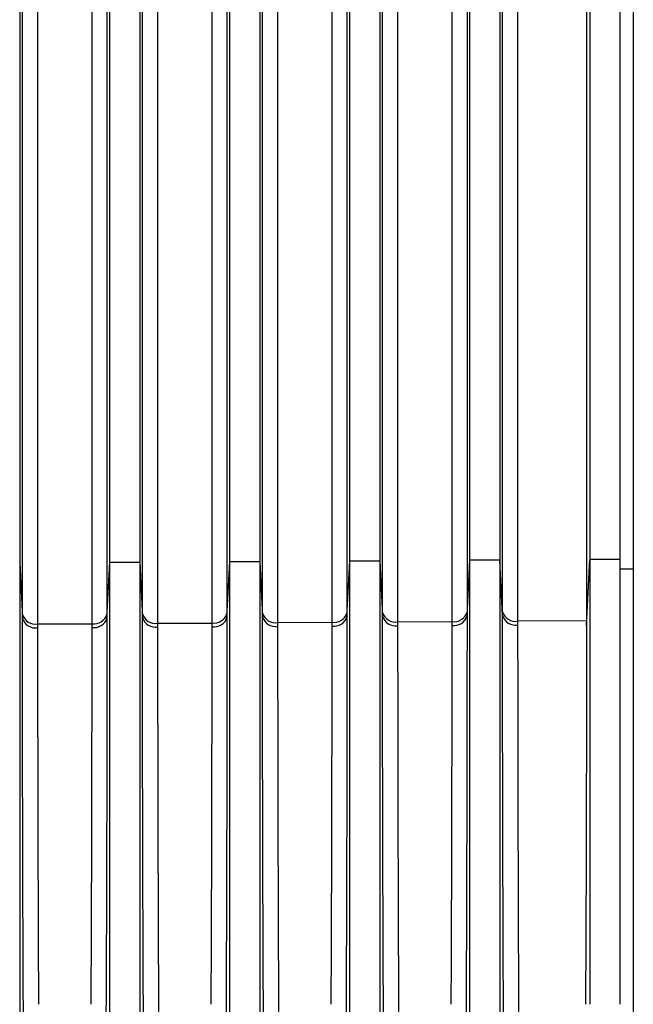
# Model space of a CAD drawing. Header units: millimetres. Extents: x -103 to 103, y -42 to 108.
# Tile 15 of 24: x -51 to -31, y 42 to 75. Entities that reach past the tile are written whole.
import ezdxf

# ---------------------------------------------------------------- set-up
doc = ezdxf.new("R2010")
doc.units = ezdxf.units.MM

msp = doc.modelspace()

# ---------------------------------------------------------------- linework, layer by layer
at = {"color": 7, "linetype": 'Continuous', "lineweight": 25}
for p, q in [((-31, 107), (-31, 19.866)), ((-51.45, 89.937), (-51.45, 21.93)), ((-48.45, 21.91), (-48.45, 89.955)), ((-47.45, 89.961), (-47.45, 21.904)), ((-44.45, 21.884), (-44.45, 89.979)), ((-43.45, 89.985), (-43.45, 21.878)), ((-40.45, 21.858), (-40.45, 90.003)), ((-39.45, 90.009), (-39.45, 21.852)), ((-36.45, 21.832), (-36.45, 90.027)), ((-35.45, 90.033), (-35.45, 21.826)), ((-51.45, 56.582), (-51.359, 54.73)), ((-48.542, 54.74), (-48.45, 56.599)), ((-48.45, 56.599), (-47.45, 56.605)), ((-47.45, 56.605), (-47.359, 54.753)), ((-44.542, 54.763), (-44.45, 56.622)), ((-44.45, 56.622), (-43.45, 56.628)), ((-43.45, 56.628), (-43.359, 54.776)), ((-40.542, 54.786), (-40.45, 56.645)), ((-40.45, 56.645), (-39.45, 56.651)), ((-39.45, 56.651), (-39.359, 54.799)), ((-36.542, 54.809), (-36.45, 56.668)), ((-35.45, 56.674), (-36.45, 56.668)), ((-35.359, 54.822), (-35.45, 56.674)), ((-32.559, 54.494), (-32.45, 56.691)), ((-31.45, 56.697), (-32.45, 56.691)), ((-31, 56.37), (-31.45, 56.37)), ((-50.855, 54.542), (-49.037, 54.552)), ((-46.855, 54.565), (-45.037, 54.575)), ((-42.855, 54.588), (-41.037, 54.598)), ((-38.855, 54.611), (-37.037, 54.621))]:
    msp.add_line(p, q, dxfattribs=at)
at = {"color": 8, "linetype": 'Continuous', "lineweight": 25}
msp.add_line((-32.558, 54.647), (-34.855, 54.634), dxfattribs=at)
at = {"color": 7, "linetype": 'Continuous', "lineweight": 25}
for centre, radius, start, end in [((-50.925, 54.989), 0.452, 196.5513, 278.9401), ((-48.973, 54.997), 0.449, 261.7517, 343.6635), ((-46.925, 55.012), 0.452, 196.5513, 278.9401), ((-44.973, 55.02), 0.449, 261.7517, 343.6635), ((-42.925, 55.035), 0.452, 196.5513, 278.9401), ((-40.973, 55.043), 0.449, 261.7517, 343.6635), ((-38.925, 55.058), 0.452, 196.5513, 278.9401), ((-36.973, 55.066), 0.449, 261.7517, 343.6635), ((-36.972, 54.938), 0.449, 261.5965, 343.2814), ((-34.925, 55.081), 0.452, 196.5513, 278.9401), ((-34.926, 54.954), 0.452, 196.9349, 279.0871), ((-50.926, 54.862), 0.452, 196.9377, 279.0881), ((-48.972, 54.869), 0.449, 261.5957, 343.2793), ((-46.926, 54.885), 0.452, 196.937, 279.0879), ((-44.972, 54.892), 0.449, 261.596, 343.28), ((-42.926, 54.908), 0.452, 196.9363, 279.0876), ((-40.972, 54.915), 0.449, 261.5963, 343.2807), ((-38.926, 54.931), 0.452, 196.9356, 279.0874)]:
    msp.add_arc(centre, radius, start, end, dxfattribs=at)
for points, knots in [([(-31.45, 101.915), (-31.45, 101.411), (-31.45, 100.405), (-31.45, 98.886), (-31.45, 97.359), (-31.45, 95.824), (-31.45, 94.282), (-31.45, 92.732), (-31.45, 91.174), (-31.45, 89.608), (-31.45, 88.034), (-31.45, 86.453), (-31.45, 84.863), (-31.45, 83.266), (-31.45, 81.661), (-31.45, 79.645), (-31.45, 77.211), (-31.45, 74.348), (-31.45, 71.463), (-31.45, 68.555), (-31.45, 65.625), (-31.45, 62.673), (-31.45, 59.699), (-31.45, 57.698), (-31.45, 56.697)], [0, 0, 0, 0, 0.035723, 0.071442, 0.107157, 0.142869, 0.178579, 0.214288, 0.249996, 0.285704, 0.321413, 0.357124, 0.392837, 0.428554, 0.464275, 0.5, 0.562513, 0.625014, 0.687507, 0.749996, 0.812486, 0.87498, 0.937483, 1, 1, 1, 1]), ([(-51.359, 54.86), (-51.359, 55.422), (-51.359, 56.547), (-51.359, 58.226), (-51.359, 59.899), (-51.359, 61.565), (-51.359, 63.224), (-51.359, 64.876), (-51.359, 66.522), (-51.359, 68.161), (-51.359, 69.793), (-51.359, 71.418), (-51.359, 73.036), (-51.359, 74.646), (-51.359, 76.25), (-51.359, 77.846), (-51.359, 79.436), (-51.359, 81.018), (-51.359, 82.592), (-51.359, 84.159), (-51.359, 85.719), (-51.359, 87.271), (-51.359, 88.3), (-51.359, 88.814)], [0, 0, 0, 0, 0.047547, 0.095105, 0.142672, 0.190249, 0.237835, 0.285428, 0.33303, 0.380639, 0.428255, 0.475877, 0.523506, 0.571139, 0.618777, 0.66642, 0.714067, 0.761717, 0.80937, 0.857025, 0.904682, 0.952341, 1, 1, 1, 1]), ([(-48.542, 88.825), (-48.542, 88.311), (-48.542, 87.282), (-48.542, 85.73), (-48.542, 84.17), (-48.542, 82.603), (-48.542, 81.028), (-48.542, 79.446), (-48.542, 77.857), (-48.542, 76.261), (-48.542, 74.657), (-48.542, 73.046), (-48.542, 71.428), (-48.542, 69.803), (-48.542, 68.171), (-48.542, 66.533), (-48.542, 64.887), (-48.542, 63.234), (-48.542, 61.575), (-48.542, 59.909), (-48.542, 58.236), (-48.542, 56.558), (-48.542, 55.433), (-48.542, 54.87)], [0, 0, 0, 0, 0.0476595, 0.0953181, 0.1429752, 0.1906305, 0.2382834, 0.2859334, 0.3335801, 0.3812228, 0.4288612, 0.4764947, 0.5241228, 0.5717451, 0.619361, 0.66697, 0.7145717, 0.7621656, 0.8097511, 0.8573278, 0.9048952, 0.9524527, 1, 1, 1, 1]), ([(-47.359, 54.883), (-47.359, 55.445), (-47.359, 56.57), (-47.359, 58.249), (-47.359, 59.922), (-47.359, 61.588), (-47.359, 63.247), (-47.359, 64.9), (-47.359, 66.545), (-47.359, 68.184), (-47.359, 69.816), (-47.359, 71.441), (-47.359, 73.059), (-47.359, 74.67), (-47.359, 76.273), (-47.359, 77.87), (-47.359, 79.459), (-47.359, 81.041), (-47.359, 82.616), (-47.359, 84.183), (-47.359, 85.743), (-47.359, 87.295), (-47.359, 88.324), (-47.359, 88.838)], [0, 0, 0, 0, 0.047547, 0.095105, 0.142672, 0.190249, 0.237835, 0.285428, 0.33303, 0.380639, 0.428255, 0.475877, 0.523506, 0.571139, 0.618777, 0.66642, 0.714067, 0.761717, 0.80937, 0.857025, 0.904682, 0.952341, 1, 1, 1, 1]), ([(-44.542, 88.849), (-44.542, 88.335), (-44.542, 87.306), (-44.542, 85.753), (-44.542, 84.194), (-44.542, 82.627), (-44.542, 81.052), (-44.542, 79.47), (-44.542, 77.881), (-44.542, 76.284), (-44.542, 74.681), (-44.542, 73.07), (-44.542, 71.452), (-44.542, 69.827), (-44.542, 68.195), (-44.542, 66.556), (-44.542, 64.91), (-44.542, 63.258), (-44.542, 61.598), (-44.542, 59.932), (-44.542, 58.26), (-44.542, 56.581), (-44.542, 55.456), (-44.542, 54.893)], [0, 0, 0, 0, 0.047659, 0.095318, 0.142975, 0.190631, 0.238283, 0.285933, 0.33358, 0.381223, 0.428861, 0.476495, 0.524123, 0.571745, 0.619361, 0.66697, 0.714572, 0.762166, 0.809751, 0.857328, 0.904895, 0.952453, 1, 1, 1, 1]), ([(-43.359, 54.906), (-43.359, 55.468), (-43.359, 56.593), (-43.359, 58.272), (-43.359, 59.945), (-43.359, 61.611), (-43.359, 63.27), (-43.359, 64.923), (-43.359, 66.569), (-43.359, 68.207), (-43.359, 69.839), (-43.359, 71.464), (-43.359, 73.082), (-43.359, 74.693), (-43.359, 76.297), (-43.359, 77.894), (-43.359, 79.483), (-43.359, 81.065), (-43.359, 82.639), (-43.359, 84.207), (-43.359, 85.766), (-43.359, 87.319), (-43.359, 88.348), (-43.359, 88.862)], [0, 0, 0, 0, 0.047547, 0.095105, 0.142672, 0.190249, 0.237835, 0.285428, 0.33303, 0.380639, 0.428255, 0.475877, 0.523505, 0.571139, 0.618777, 0.66642, 0.714067, 0.761717, 0.80937, 0.857025, 0.904682, 0.952341, 1, 1, 1, 1]), ([(-40.542, 88.873), (-40.542, 88.359), (-40.542, 87.33), (-40.542, 85.777), (-40.542, 84.218), (-40.542, 82.65), (-40.542, 81.076), (-40.542, 79.494), (-40.542, 77.904), (-40.542, 76.308), (-40.542, 74.704), (-40.542, 73.093), (-40.542, 71.475), (-40.542, 69.85), (-40.542, 68.218), (-40.542, 66.579), (-40.542, 64.933), (-40.542, 63.281), (-40.542, 61.621), (-40.542, 59.955), (-40.542, 58.283), (-40.542, 56.604), (-40.542, 55.479), (-40.542, 54.916)], [0, 0, 0, 0, 0.047659, 0.095318, 0.142975, 0.190631, 0.238283, 0.285934, 0.33358, 0.381223, 0.428861, 0.476495, 0.524123, 0.571745, 0.619361, 0.66697, 0.714572, 0.762166, 0.809751, 0.857328, 0.904895, 0.952453, 1, 1, 1, 1]), ([(-39.359, 54.929), (-39.359, 55.491), (-39.359, 56.616), (-39.359, 58.295), (-39.359, 59.968), (-39.359, 61.634), (-39.359, 63.293), (-39.359, 64.946), (-39.359, 66.592), (-39.359, 68.231), (-39.359, 69.863), (-39.359, 71.488), (-39.359, 73.106), (-39.359, 74.717), (-39.359, 76.321), (-39.359, 77.917), (-39.359, 79.506), (-39.359, 81.088), (-39.359, 82.663), (-39.359, 84.23), (-39.359, 85.79), (-39.359, 87.343), (-39.359, 88.372), (-39.359, 88.886)], [0, 0, 0, 0, 0.047547, 0.095105, 0.142672, 0.190249, 0.237835, 0.285428, 0.33303, 0.380639, 0.428255, 0.475877, 0.523505, 0.571139, 0.618777, 0.66642, 0.714067, 0.761717, 0.80937, 0.857025, 0.904682, 0.952341, 1, 1, 1, 1]), ([(-36.542, 88.897), (-36.542, 88.383), (-36.542, 87.354), (-36.542, 85.801), (-36.542, 84.241), (-36.542, 82.674), (-36.542, 81.099), (-36.542, 79.517), (-36.542, 77.928), (-36.542, 76.331), (-36.542, 74.727), (-36.542, 73.117), (-36.542, 71.499), (-36.542, 69.873), (-36.542, 68.241), (-36.542, 66.602), (-36.542, 64.957), (-36.542, 63.304), (-36.542, 61.645), (-36.542, 59.979), (-36.542, 58.306), (-36.542, 56.627), (-36.542, 55.502), (-36.542, 54.939)], [0, 0, 0, 0, 0.04766, 0.095318, 0.142975, 0.190631, 0.238284, 0.285934, 0.33358, 0.381223, 0.428861, 0.476495, 0.524123, 0.571745, 0.619361, 0.66697, 0.714572, 0.762166, 0.809751, 0.857328, 0.904895, 0.952453, 1, 1, 1, 1]), ([(-35.359, 54.952), (-35.359, 55.514), (-35.359, 56.639), (-35.359, 58.318), (-35.359, 59.991), (-35.359, 61.657), (-35.359, 63.317), (-35.359, 64.969), (-35.359, 66.615), (-35.359, 68.254), (-35.359, 69.886), (-35.359, 71.511), (-35.359, 73.129), (-35.359, 74.74), (-35.359, 76.344), (-35.359, 77.941), (-35.359, 79.53), (-35.359, 81.112), (-35.359, 82.687), (-35.359, 84.254), (-35.359, 85.814), (-35.359, 87.367), (-35.359, 88.395), (-35.359, 88.91)], [0, 0, 0, 0, 0.047547, 0.095105, 0.142672, 0.190249, 0.237835, 0.285428, 0.33303, 0.380639, 0.428255, 0.475877, 0.523505, 0.571139, 0.618777, 0.66642, 0.714067, 0.761717, 0.80937, 0.857025, 0.904682, 0.952341, 1, 1, 1, 1]), ([(-32.45, 56.691), (-32.45, 54.663), (-32.45, 52.311), (-32.45, 47.261), (-32.45, 44.564), (-32.45, 41.866)], [0, 0, 0, 0, 0.5, 0.5, 1, 1, 1, 1]), ([(-31.45, 56.697), (-31.45, 56.577), (-31.45, 56.336), (-31.45, 55.968), (-31.45, 55.593), (-31.45, 55.213), (-31.45, 54.826), (-31.45, 54.434), (-31.45, 54.035), (-31.45, 53.201), (-31.45, 51.891), (-31.45, 50.036), (-31.45, 48.091), (-31.45, 46.469), (-31.45, 45.233), (-31.45, 44.395), (-31.45, 43.555), (-31.45, 42.712), (-31.45, 42.148), (-31.45, 41.866)], [0, 0, 0, 0, 0.02949, 0.058941, 0.088367, 0.117782, 0.147198, 0.176629, 0.206088, 0.235588, 0.359293, 0.483036, 0.611091, 0.739163, 0.791411, 0.843545, 0.895639, 0.947766, 1, 1, 1, 1]), ([(-36.542, 54.809), (-36.542, 54.705), (-36.542, 54.498), (-36.542, 54.181), (-36.542, 53.86), (-36.543, 53.536), (-36.543, 53.208), (-36.543, 52.878), (-36.544, 52.545), (-36.544, 52.209), (-36.544, 51.871), (-36.545, 51.531), (-36.545, 51.19), (-36.546, 50.847), (-36.546, 50.503), (-36.547, 50.159), (-36.548, 49.813), (-36.548, 49.468), (-36.549, 49.122), (-36.55, 48.777), (-36.55, 48.432), (-36.551, 48.088), (-36.552, 47.745), (-36.553, 47.403), (-36.554, 47.062), (-36.555, 46.723), (-36.556, 46.385), (-36.557, 46.05), (-36.558, 45.716), (-36.559, 45.385), (-36.56, 45.057), (-36.561, 44.731), (-36.562, 44.408), (-36.563, 44.088), (-36.564, 43.771), (-36.566, 43.457), (-36.567, 43.147), (-36.568, 42.84), (-36.57, 42.537), (-36.571, 42.237), (-36.573, 41.941), (-36.577, 41.129), (-36.584, 39.844), (-36.597, 38.051), (-36.613, 36.333), (-36.633, 34.614), (-36.659, 33.003), (-36.686, 31.691), (-36.712, 30.697), (-36.734, 29.958), (-36.758, 29.257), (-36.776, 28.817), (-36.785, 28.598)], [0, 0, 0, 0, 0.014289, 0.028521, 0.042693, 0.056801, 0.070842, 0.084813, 0.098711, 0.112533, 0.126275, 0.139936, 0.153512, 0.166999, 0.180397, 0.193701, 0.206909, 0.220019, 0.233028, 0.245934, 0.258735, 0.271428, 0.284011, 0.296482, 0.30884, 0.321081, 0.333205, 0.34521, 0.357094, 0.368854, 0.380491, 0.392003, 0.403387, 0.414643, 0.425769, 0.436765, 0.44763, 0.458361, 0.468959, 0.479422, 0.48975, 0.499942, 0.564544, 0.62431, 0.689602, 0.749533, 0.814318, 0.874236, 0.906742, 0.938512, 0.969585, 1, 1, 1, 1]), ([(-35.116, 28.583), (-35.12, 28.691), (-35.129, 28.908), (-35.142, 29.243), (-35.155, 29.588), (-35.166, 29.943), (-35.178, 30.307), (-35.189, 30.682), (-35.199, 31.068), (-35.218, 31.813), (-35.242, 32.989), (-35.267, 34.601), (-35.288, 36.32), (-35.304, 38.042), (-35.317, 39.838), (-35.325, 41.247), (-35.33, 42.308), (-35.333, 42.981), (-35.336, 43.672), (-35.338, 44.379), (-35.341, 45.101), (-35.343, 45.835), (-35.345, 46.582), (-35.347, 47.337), (-35.349, 48.099), (-35.351, 48.865), (-35.353, 49.634), (-35.354, 50.402), (-35.355, 51.166), (-35.356, 51.924), (-35.357, 52.672), (-35.358, 53.407), (-35.358, 54.129), (-35.358, 54.59), (-35.359, 54.822)], [0, 0, 0, 0, 0.0151181, 0.0303968, 0.0458414, 0.0614571, 0.0772486, 0.0932205, 0.1093777, 0.1257247, 0.1855312, 0.2502124, 0.3101646, 0.3755026, 0.4353414, 0.5000446, 0.522875, 0.5463735, 0.5705306, 0.595335, 0.620774, 0.6468328, 0.6734949, 0.700742, 0.7285539, 0.7569083, 0.7857811, 0.8151462, 0.8449759, 0.8752404, 0.9059084, 0.9369473, 0.9683229, 1, 1, 1, 1]), ([(-51.117, 28.676), (-51.121, 28.783), (-51.13, 28.999), (-51.143, 29.332), (-51.155, 29.674), (-51.167, 30.026), (-51.178, 30.387), (-51.189, 30.759), (-51.199, 31.142), (-51.218, 31.881), (-51.242, 33.048), (-51.267, 34.647), (-51.288, 36.353), (-51.304, 38.061), (-51.317, 39.844), (-51.325, 41.241), (-51.33, 42.295), (-51.333, 42.964), (-51.336, 43.65), (-51.338, 44.353), (-51.341, 45.07), (-51.343, 45.8), (-51.345, 46.542), (-51.347, 47.292), (-51.349, 48.049), (-51.351, 48.811), (-51.353, 49.575), (-51.354, 50.338), (-51.355, 51.097), (-51.356, 51.85), (-51.357, 52.594), (-51.358, 53.324), (-51.358, 54.041), (-51.358, 54.5), (-51.359, 54.73)], [0, 0, 0, 0, 0.015113, 0.030384, 0.045821, 0.061426, 0.077207, 0.093166, 0.109309, 0.12564, 0.185421, 0.250043, 0.309967, 0.375249, 0.435055, 0.499705, 0.522554, 0.546071, 0.570246, 0.595069, 0.620526, 0.646603, 0.673283, 0.700548, 0.728378, 0.75675, 0.785642, 0.815025, 0.844874, 0.875158, 0.905846, 0.936905, 0.968301, 1, 1, 1, 1]), ([(-48.542, 54.74), (-48.542, 54.637), (-48.542, 54.431), (-48.542, 54.115), (-48.542, 53.796), (-48.543, 53.473), (-48.543, 53.147), (-48.543, 52.818), (-48.544, 52.487), (-48.544, 52.153), (-48.544, 51.817), (-48.545, 51.478), (-48.545, 51.139), (-48.546, 50.798), (-48.546, 50.456), (-48.547, 50.113), (-48.548, 49.769), (-48.548, 49.425), (-48.549, 49.082), (-48.55, 48.738), (-48.55, 48.395), (-48.551, 48.052), (-48.552, 47.711), (-48.553, 47.37), (-48.554, 47.031), (-48.555, 46.694), (-48.556, 46.358), (-48.557, 46.024), (-48.558, 45.692), (-48.559, 45.363), (-48.56, 45.036), (-48.561, 44.712), (-48.562, 44.39), (-48.563, 44.072), (-48.564, 43.756), (-48.566, 43.444), (-48.567, 43.135), (-48.568, 42.83), (-48.57, 42.528), (-48.571, 42.23), (-48.573, 41.936), (-48.577, 41.127), (-48.584, 39.849), (-48.597, 38.065), (-48.613, 36.356), (-48.633, 34.648), (-48.658, 33.048), (-48.686, 31.745), (-48.711, 30.757), (-48.734, 30.021), (-48.757, 29.324), (-48.775, 28.885), (-48.784, 28.668)], [0, 0, 0, 0, 0.0142936, 0.02853, 0.0427059, 0.056818, 0.0708633, 0.0848385, 0.0987406, 0.1125664, 0.1263131, 0.1399777, 0.1535572, 0.167049, 0.1804503, 0.1937583, 0.2069706, 0.2200845, 0.2330977, 0.2460077, 0.2588123, 0.2715093, 0.2840964, 0.2965717, 0.3089332, 0.3211789, 0.333307, 0.3453159, 0.3572037, 0.368969, 0.3806102, 0.3921259, 0.4035147, 0.4147753, 0.4259065, 0.4369072, 0.4477763, 0.4585127, 0.4691155, 0.4795839, 0.489917, 0.5001141, 0.5647343, 0.6245231, 0.689802, 0.7497357, 0.8143847, 0.874204, 0.9067132, 0.9384902, 0.9695726, 1, 1, 1, 1]), ([(-47.117, 28.653), (-47.121, 28.76), (-47.13, 28.976), (-47.143, 29.31), (-47.155, 29.653), (-47.167, 30.005), (-47.178, 30.368), (-47.189, 30.741), (-47.199, 31.124), (-47.218, 31.866), (-47.242, 33.036), (-47.267, 34.639), (-47.288, 36.349), (-47.304, 38.062), (-47.317, 39.849), (-47.325, 41.25), (-47.33, 42.305), (-47.333, 42.975), (-47.336, 43.662), (-47.338, 44.366), (-47.341, 45.084), (-47.343, 45.815), (-47.345, 46.557), (-47.347, 47.308), (-47.349, 48.066), (-47.351, 48.828), (-47.353, 49.593), (-47.354, 50.357), (-47.355, 51.117), (-47.356, 51.87), (-47.357, 52.615), (-47.358, 53.346), (-47.358, 54.063), (-47.358, 54.523), (-47.359, 54.753)], [0, 0, 0, 0, 0.0151211, 0.0304019, 0.0458479, 0.061464, 0.077255, 0.0932257, 0.1093806, 0.1257245, 0.1855406, 0.2502122, 0.3101722, 0.3755024, 0.4353464, 0.5000446, 0.5228814, 0.5463854, 0.5705471, 0.5953551, 0.6207967, 0.6468572, 0.6735203, 0.7007675, 0.7285788, 0.756932, 0.7858029, 0.8151657, 0.8449926, 0.8752539, 0.9059187, 0.9369542, 0.9683263, 1, 1, 1, 1]), ([(-44.542, 54.763), (-44.542, 54.66), (-44.542, 54.453), (-44.542, 54.138), (-44.542, 53.819), (-44.543, 53.496), (-44.543, 53.17), (-44.543, 52.841), (-44.544, 52.509), (-44.544, 52.175), (-44.544, 51.838), (-44.545, 51.5), (-44.545, 51.16), (-44.546, 50.819), (-44.546, 50.477), (-44.547, 50.134), (-44.547, 49.79), (-44.548, 49.446), (-44.549, 49.102), (-44.55, 48.759), (-44.55, 48.415), (-44.551, 48.073), (-44.552, 47.731), (-44.553, 47.39), (-44.554, 47.051), (-44.555, 46.713), (-44.556, 46.377), (-44.557, 46.043), (-44.558, 45.711), (-44.559, 45.382), (-44.56, 45.055), (-44.561, 44.73), (-44.562, 44.408), (-44.563, 44.09), (-44.564, 43.774), (-44.566, 43.462), (-44.567, 43.152), (-44.568, 42.847), (-44.57, 42.545), (-44.571, 42.246), (-44.572, 41.952), (-44.577, 41.141), (-44.584, 39.86), (-44.597, 38.073), (-44.613, 36.359), (-44.633, 34.646), (-44.658, 33.038), (-44.686, 31.729), (-44.711, 30.737), (-44.734, 30.001), (-44.758, 29.302), (-44.776, 28.863), (-44.784, 28.645)], [0, 0, 0, 0, 0.014275, 0.028493, 0.04265, 0.056744, 0.070772, 0.084729, 0.098613, 0.112422, 0.126151, 0.139799, 0.153362, 0.166837, 0.180222, 0.193514, 0.206711, 0.219809, 0.232807, 0.245703, 0.258493, 0.271175, 0.283748, 0.29621, 0.308558, 0.320791, 0.332906, 0.344902, 0.356778, 0.368532, 0.380161, 0.391666, 0.403044, 0.414294, 0.425415, 0.436405, 0.447265, 0.457992, 0.468586, 0.479046, 0.489371, 0.49956, 0.56422, 0.624043, 0.689335, 0.749274, 0.814166, 0.874186, 0.906702, 0.938484, 0.96957, 1, 1, 1, 1]), ([(-43.116, 28.63), (-43.121, 28.737), (-43.13, 28.953), (-43.143, 29.288), (-43.155, 29.631), (-43.167, 29.985), (-43.178, 30.348), (-43.189, 30.722), (-43.199, 31.105), (-43.218, 31.848), (-43.242, 33.02), (-43.267, 34.626), (-43.288, 36.34), (-43.304, 38.055), (-43.317, 39.845), (-43.325, 41.249), (-43.33, 42.306), (-43.333, 42.977), (-43.336, 43.666), (-43.338, 44.37), (-43.341, 45.089), (-43.343, 45.822), (-43.345, 46.565), (-43.347, 47.318), (-43.349, 48.077), (-43.351, 48.841), (-43.353, 49.607), (-43.354, 50.372), (-43.355, 51.133), (-43.356, 51.888), (-43.357, 52.634), (-43.358, 53.366), (-43.358, 54.085), (-43.358, 54.545), (-43.359, 54.776)], [0, 0, 0, 0, 0.01512, 0.0304, 0.045846, 0.061462, 0.077253, 0.093224, 0.10938, 0.125725, 0.185537, 0.250212, 0.31017, 0.375502, 0.435345, 0.500045, 0.522879, 0.546381, 0.570542, 0.595348, 0.620789, 0.646849, 0.673512, 0.700759, 0.728571, 0.756924, 0.785796, 0.815159, 0.844987, 0.875249, 0.905915, 0.936952, 0.968325, 1, 1, 1, 1]), ([(-40.542, 54.786), (-40.542, 54.683), (-40.542, 54.476), (-40.542, 54.159), (-40.542, 53.839), (-40.543, 53.516), (-40.543, 53.189), (-40.543, 52.859), (-40.544, 52.527), (-40.544, 52.192), (-40.544, 51.854), (-40.545, 51.515), (-40.545, 51.175), (-40.546, 50.833), (-40.546, 50.49), (-40.547, 50.146), (-40.548, 49.801), (-40.548, 49.457), (-40.549, 49.112), (-40.55, 48.767), (-40.55, 48.423), (-40.551, 48.08), (-40.552, 47.737), (-40.553, 47.396), (-40.554, 47.056), (-40.555, 46.717), (-40.556, 46.381), (-40.557, 46.046), (-40.558, 45.713), (-40.559, 45.383), (-40.56, 45.055), (-40.561, 44.73), (-40.562, 44.407), (-40.563, 44.088), (-40.564, 43.772), (-40.566, 43.459), (-40.567, 43.149), (-40.568, 42.843), (-40.57, 42.54), (-40.571, 42.241), (-40.573, 41.946), (-40.577, 41.134), (-40.584, 39.852), (-40.597, 38.062), (-40.613, 36.346), (-40.633, 34.63), (-40.659, 33.02), (-40.686, 31.71), (-40.712, 30.717), (-40.734, 29.979), (-40.758, 29.28), (-40.776, 28.84), (-40.785, 28.622)], [0, 0, 0, 0, 0.014283, 0.028509, 0.0426746, 0.0567765, 0.0708117, 0.0847769, 0.0986691, 0.1124852, 0.1262223, 0.1398773, 0.1534475, 0.1669299, 0.180322, 0.193621, 0.2068243, 0.2199294, 0.2329339, 0.2458353, 0.2586314, 0.27132, 0.2838989, 0.2963661, 0.3087195, 0.3209573, 0.3330777, 0.3450788, 0.3569591, 0.3687169, 0.3803508, 0.3918592, 0.4032409, 0.4144944, 0.4256187, 0.4366126, 0.4474749, 0.4582047, 0.468801, 0.479263, 0.4895897, 0.4997806, 0.5643932, 0.6241709, 0.689477, 0.7494243, 0.8142537, 0.8742146, 0.9067244, 0.9384999, 0.9695785, 1, 1, 1, 1]), ([(-39.116, 28.606), (-39.121, 28.714), (-39.13, 28.931), (-39.142, 29.265), (-39.155, 29.609), (-39.167, 29.964), (-39.178, 30.328), (-39.189, 30.702), (-39.199, 31.087), (-39.218, 31.83), (-39.242, 33.005), (-39.267, 34.613), (-39.288, 36.33), (-39.304, 38.048), (-39.317, 39.842), (-39.325, 41.248), (-39.33, 42.307), (-39.333, 42.979), (-39.336, 43.669), (-39.338, 44.375), (-39.341, 45.095), (-39.343, 45.829), (-39.345, 46.573), (-39.347, 47.327), (-39.349, 48.088), (-39.351, 48.853), (-39.353, 49.62), (-39.354, 50.387), (-39.355, 51.15), (-39.356, 51.906), (-39.357, 52.653), (-39.358, 53.387), (-39.358, 54.107), (-39.358, 54.568), (-39.359, 54.799)], [0, 0, 0, 0, 0.015119, 0.030398, 0.045844, 0.061459, 0.077251, 0.093222, 0.109379, 0.125725, 0.185534, 0.250212, 0.310167, 0.375503, 0.435343, 0.500045, 0.522877, 0.546377, 0.570536, 0.595342, 0.620782, 0.646841, 0.673503, 0.700751, 0.728562, 0.756916, 0.785788, 0.815153, 0.844981, 0.875245, 0.905912, 0.93695, 0.968324, 1, 1, 1, 1]), ([(-38.855, 54.485), (-38.854, 54.381), (-38.854, 54.176), (-38.854, 53.861), (-38.854, 53.545), (-38.854, 53.226), (-38.853, 52.905), (-38.853, 52.582), (-38.853, 52.257), (-38.852, 51.931), (-38.852, 51.604), (-38.852, 51.276), (-38.851, 50.947), (-38.851, 50.617), (-38.85, 50.288), (-38.85, 49.958), (-38.849, 49.628), (-38.848, 49.299), (-38.848, 48.97), (-38.847, 48.641), (-38.846, 48.314), (-38.846, 47.987), (-38.845, 47.662), (-38.844, 47.337), (-38.843, 47.015), (-38.842, 46.694), (-38.841, 46.374), (-38.84, 46.057), (-38.839, 45.741), (-38.838, 45.428), (-38.837, 45.116), (-38.836, 44.807), (-38.835, 44.501), (-38.834, 44.197), (-38.833, 43.896), (-38.832, 43.597), (-38.83, 43.301), (-38.829, 43.009), (-38.828, 42.719), (-38.826, 42.432), (-38.825, 42.148), (-38.824, 41.96), (-38.824, 41.866)], [0, 0, 0, 0, 0.029594, 0.058952, 0.088075, 0.116962, 0.145614, 0.17403, 0.20221, 0.230155, 0.257864, 0.285338, 0.312576, 0.339578, 0.366345, 0.392876, 0.419172, 0.445232, 0.471057, 0.496645, 0.521999, 0.547117, 0.571999, 0.596645, 0.621056, 0.645232, 0.669172, 0.692876, 0.716345, 0.739578, 0.762575, 0.785337, 0.807864, 0.830154, 0.85221, 0.874029, 0.895613, 0.916962, 0.938075, 0.958952, 0.979594, 1, 1, 1, 1]), ([(-37.068, 41.866), (-37.067, 42.011), (-37.066, 42.302), (-37.064, 42.743), (-37.062, 43.191), (-37.06, 43.646), (-37.058, 44.107), (-37.056, 44.575), (-37.055, 45.049), (-37.053, 45.528), (-37.051, 46.013), (-37.05, 46.502), (-37.049, 46.996), (-37.047, 47.493), (-37.046, 47.994), (-37.045, 48.497), (-37.044, 49.002), (-37.043, 49.509), (-37.042, 50.017), (-37.041, 50.525), (-37.04, 51.032), (-37.04, 51.538), (-37.039, 52.042), (-37.039, 52.542), (-37.038, 53.04), (-37.038, 53.532), (-37.037, 54.019), (-37.037, 54.335), (-37.037, 54.495)], [0, 0, 0, 0, 0.0314928, 0.063543, 0.0961508, 0.1293161, 0.1630388, 0.1973191, 0.2321569, 0.2675522, 0.303505, 0.3400153, 0.3770831, 0.4147084, 0.4528912, 0.4916316, 0.5309294, 0.5707847, 0.6111975, 0.6521678, 0.6936956, 0.7357809, 0.7784237, 0.821624, 0.8653818, 0.909697, 0.9545698, 1, 1, 1, 1]), ([(-34.855, 54.508), (-34.854, 54.404), (-34.854, 54.198), (-34.854, 53.883), (-34.854, 53.566), (-34.854, 53.246), (-34.853, 52.925), (-34.853, 52.601), (-34.853, 52.276), (-34.852, 51.949), (-34.852, 51.621), (-34.852, 51.293), (-34.851, 50.963), (-34.851, 50.633), (-34.85, 50.303), (-34.85, 49.972), (-34.849, 49.642), (-34.848, 49.312), (-34.848, 48.982), (-34.847, 48.653), (-34.846, 48.325), (-34.846, 47.998), (-34.845, 47.672), (-34.844, 47.347), (-34.843, 47.024), (-34.842, 46.702), (-34.841, 46.382), (-34.84, 46.064), (-34.839, 45.748), (-34.838, 45.434), (-34.837, 45.122), (-34.836, 44.813), (-34.835, 44.506), (-34.834, 44.201), (-34.833, 43.899), (-34.832, 43.6), (-34.83, 43.304), (-34.829, 43.011), (-34.828, 42.72), (-34.826, 42.433), (-34.825, 42.149), (-34.824, 41.96), (-34.824, 41.866)], [0, 0, 0, 0, 0.029596, 0.058956, 0.088081, 0.116969, 0.145623, 0.17404, 0.202222, 0.230168, 0.257878, 0.285353, 0.312592, 0.339595, 0.366363, 0.392895, 0.419191, 0.445252, 0.471076, 0.496666, 0.522019, 0.547137, 0.572019, 0.596666, 0.621076, 0.645251, 0.669191, 0.692894, 0.716362, 0.739595, 0.762592, 0.785353, 0.807878, 0.830167, 0.852221, 0.87404, 0.895622, 0.916969, 0.93808, 0.958956, 0.979596, 1, 1, 1, 1]), ([(-32.559, 54.494), (-32.559, 54.376), (-32.559, 54.143), (-32.559, 53.786), (-32.559, 53.425), (-32.56, 53.062), (-32.56, 52.696), (-32.56, 52.328), (-32.561, 51.957), (-32.561, 51.585), (-32.562, 51.212), (-32.563, 50.837), (-32.563, 50.462), (-32.564, 50.086), (-32.565, 49.711), (-32.566, 49.335), (-32.566, 48.96), (-32.567, 48.585), (-32.568, 48.211), (-32.569, 47.839), (-32.57, 47.467), (-32.571, 47.098), (-32.573, 46.73), (-32.574, 46.364), (-32.575, 46.001), (-32.576, 45.639), (-32.578, 45.281), (-32.579, 44.925), (-32.581, 44.572), (-32.582, 44.222), (-32.584, 43.875), (-32.585, 43.531), (-32.587, 43.191), (-32.588, 42.855), (-32.59, 42.522), (-32.592, 42.193), (-32.593, 41.975), (-32.594, 41.866)], [0, 0, 0, 0, 0.033501, 0.066713, 0.099634, 0.132266, 0.164607, 0.196659, 0.22842, 0.259892, 0.291073, 0.321965, 0.352566, 0.382878, 0.412899, 0.44263, 0.472072, 0.501223, 0.530085, 0.558656, 0.586938, 0.614929, 0.64263, 0.670042, 0.697163, 0.723995, 0.750536, 0.776787, 0.802749, 0.82842, 0.853802, 0.878893, 0.903694, 0.928206, 0.952427, 0.976359, 1, 1, 1, 1]), ([(-50.855, 54.416), (-50.854, 54.313), (-50.854, 54.108), (-50.854, 53.796), (-50.854, 53.481), (-50.854, 53.164), (-50.853, 52.845), (-50.853, 52.523), (-50.853, 52.201), (-50.852, 51.876), (-50.852, 51.551), (-50.852, 51.225), (-50.851, 50.898), (-50.851, 50.57), (-50.85, 50.242), (-50.85, 49.914), (-50.849, 49.586), (-50.848, 49.259), (-50.848, 48.931), (-50.847, 48.605), (-50.846, 48.279), (-50.846, 47.954), (-50.845, 47.631), (-50.844, 47.308), (-50.843, 46.987), (-50.842, 46.668), (-50.841, 46.35), (-50.84, 46.034), (-50.839, 45.721), (-50.838, 45.409), (-50.837, 45.099), (-50.836, 44.792), (-50.835, 44.487), (-50.834, 44.185), (-50.833, 43.885), (-50.832, 43.588), (-50.83, 43.294), (-50.829, 43.003), (-50.828, 42.714), (-50.826, 42.429), (-50.825, 42.147), (-50.824, 41.96), (-50.824, 41.866)], [0, 0, 0, 0, 0.029588, 0.05894, 0.088057, 0.116938, 0.145585, 0.173996, 0.202172, 0.230113, 0.257818, 0.285288, 0.312523, 0.339523, 0.366287, 0.392817, 0.41911, 0.445169, 0.470992, 0.496581, 0.521933, 0.547051, 0.571933, 0.59658, 0.620992, 0.645169, 0.66911, 0.692816, 0.716287, 0.739523, 0.762523, 0.785288, 0.807818, 0.830112, 0.852172, 0.873996, 0.895585, 0.916938, 0.938057, 0.95894, 0.979587, 1, 1, 1, 1]), ([(-49.068, 41.866), (-49.067, 42.01), (-49.066, 42.3), (-49.064, 42.739), (-49.062, 43.184), (-49.06, 43.637), (-49.058, 44.096), (-49.056, 44.561), (-49.055, 45.032), (-49.053, 45.509), (-49.051, 45.991), (-49.05, 46.478), (-49.049, 46.968), (-49.047, 47.463), (-49.046, 47.961), (-49.045, 48.461), (-49.044, 48.964), (-49.043, 49.468), (-49.042, 49.973), (-49.041, 50.478), (-49.04, 50.982), (-49.04, 51.486), (-49.039, 51.986), (-49.039, 52.484), (-49.038, 52.979), (-49.038, 53.468), (-49.037, 53.953), (-49.037, 54.267), (-49.037, 54.425)], [0, 0, 0, 0, 0.0315018, 0.0635604, 0.0961758, 0.129348, 0.1630769, 0.1973626, 0.2322051, 0.2676044, 0.3035605, 0.3400733, 0.3771429, 0.4147693, 0.4529525, 0.4916925, 0.5309892, 0.5708427, 0.611253, 0.65222, 0.6937439, 0.7358244, 0.7784618, 0.8216559, 0.8654068, 0.9097144, 0.9545788, 1, 1, 1, 1]), ([(-46.855, 54.439), (-46.854, 54.336), (-46.854, 54.131), (-46.854, 53.818), (-46.854, 53.502), (-46.854, 53.185), (-46.853, 52.865), (-46.853, 52.543), (-46.853, 52.219), (-46.852, 51.895), (-46.852, 51.569), (-46.852, 51.242), (-46.851, 50.914), (-46.851, 50.586), (-46.85, 50.257), (-46.85, 49.929), (-46.849, 49.6), (-46.848, 49.272), (-46.848, 48.944), (-46.847, 48.617), (-46.846, 48.291), (-46.846, 47.965), (-46.845, 47.641), (-46.844, 47.318), (-46.843, 46.996), (-46.842, 46.676), (-46.841, 46.358), (-46.84, 46.042), (-46.839, 45.727), (-46.838, 45.415), (-46.837, 45.105), (-46.836, 44.797), (-46.835, 44.492), (-46.834, 44.189), (-46.833, 43.889), (-46.832, 43.591), (-46.83, 43.296), (-46.829, 43.005), (-46.828, 42.716), (-46.826, 42.43), (-46.825, 42.147), (-46.824, 41.96), (-46.824, 41.866)], [0, 0, 0, 0, 0.02959, 0.058944, 0.088063, 0.116947, 0.145595, 0.174008, 0.202185, 0.230128, 0.257834, 0.285306, 0.312542, 0.339542, 0.366308, 0.392837, 0.419132, 0.445191, 0.471015, 0.496603, 0.521956, 0.547074, 0.571956, 0.596603, 0.621015, 0.645191, 0.669132, 0.692837, 0.716307, 0.739542, 0.762541, 0.785305, 0.807834, 0.830127, 0.852185, 0.874008, 0.895595, 0.916946, 0.938063, 0.958944, 0.97959, 1, 1, 1, 1]), ([(-45.068, 41.866), (-45.067, 42.01), (-45.066, 42.301), (-45.064, 42.74), (-45.062, 43.186), (-45.06, 43.64), (-45.058, 44.1), (-45.056, 44.566), (-45.055, 45.038), (-45.053, 45.516), (-45.051, 45.998), (-45.05, 46.486), (-45.049, 46.978), (-45.047, 47.473), (-45.046, 47.972), (-45.045, 48.473), (-45.044, 48.977), (-45.043, 49.482), (-45.042, 49.988), (-45.041, 50.494), (-45.04, 50.999), (-45.04, 51.503), (-45.039, 52.005), (-45.039, 52.504), (-45.038, 52.999), (-45.038, 53.489), (-45.037, 53.975), (-45.037, 54.29), (-45.037, 54.449)], [0, 0, 0, 0, 0.0314997, 0.0635564, 0.09617, 0.1293406, 0.1630681, 0.1973526, 0.232194, 0.2675924, 0.3035477, 0.3400599, 0.3771291, 0.4147553, 0.4529384, 0.4916784, 0.5309754, 0.5708293, 0.6112402, 0.652208, 0.6937327, 0.7358144, 0.778453, 0.8216486, 0.865401, 0.9097104, 0.9545768, 1, 1, 1, 1]), ([(-42.855, 54.462), (-42.854, 54.358), (-42.854, 54.153), (-42.854, 53.839), (-42.854, 53.524), (-42.854, 53.205), (-42.853, 52.885), (-42.853, 52.562), (-42.853, 52.238), (-42.852, 51.913), (-42.852, 51.586), (-42.852, 51.259), (-42.851, 50.93), (-42.851, 50.602), (-42.85, 50.272), (-42.85, 49.943), (-42.849, 49.614), (-42.848, 49.285), (-42.848, 48.957), (-42.847, 48.629), (-42.846, 48.302), (-42.846, 47.976), (-42.845, 47.651), (-42.844, 47.328), (-42.843, 47.006), (-42.842, 46.685), (-42.841, 46.366), (-42.84, 46.049), (-42.839, 45.734), (-42.838, 45.421), (-42.837, 45.111), (-42.836, 44.802), (-42.835, 44.496), (-42.834, 44.193), (-42.833, 43.892), (-42.832, 43.594), (-42.83, 43.299), (-42.829, 43.007), (-42.828, 42.717), (-42.826, 42.431), (-42.825, 42.148), (-42.824, 41.96), (-42.824, 41.866)], [0, 0, 0, 0, 0.0295917, 0.0589479, 0.0880687, 0.116954, 0.1456038, 0.1740181, 0.2021969, 0.2301403, 0.2578482, 0.2853206, 0.3125576, 0.3395591, 0.3663251, 0.3928556, 0.4191507, 0.4452103, 0.4710344, 0.496623, 0.5219762, 0.5470939, 0.5719762, 0.596623, 0.6210343, 0.6452101, 0.6691505, 0.6928554, 0.7163248, 0.7395587, 0.7625572, 0.7853203, 0.8078478, 0.8301399, 0.8521966, 0.8740177, 0.8956034, 0.9169537, 0.9380685, 0.9589478, 0.9795916, 1, 1, 1, 1]), ([(-41.068, 41.866), (-41.067, 42.011), (-41.066, 42.302), (-41.064, 42.742), (-41.062, 43.189), (-41.06, 43.643), (-41.058, 44.103), (-41.056, 44.57), (-41.055, 45.043), (-41.053, 45.522), (-41.051, 46.006), (-41.05, 46.494), (-41.049, 46.987), (-41.047, 47.483), (-41.046, 47.983), (-41.045, 48.485), (-41.044, 48.99), (-41.043, 49.496), (-41.042, 50.002), (-41.041, 50.509), (-41.04, 51.016), (-41.04, 51.52), (-41.039, 52.023), (-41.039, 52.523), (-41.038, 53.019), (-41.038, 53.51), (-41.037, 53.997), (-41.037, 54.313), (-41.037, 54.472)], [0, 0, 0, 0, 0.031496, 0.063549, 0.09616, 0.129327, 0.163052, 0.197335, 0.232174, 0.267571, 0.303525, 0.340036, 0.377104, 0.41473, 0.452913, 0.491653, 0.530951, 0.570805, 0.611217, 0.652186, 0.693713, 0.735796, 0.778437, 0.821635, 0.865391, 0.909703, 0.954573, 1, 1, 1, 1]), ([(-46.824, 41.866), (-46.823, 41.716), (-46.821, 41.418), (-46.819, 40.974), (-46.816, 40.538), (-46.814, 40.109), (-46.811, 39.689), (-46.808, 39.276), (-46.805, 38.871), (-46.802, 38.474), (-46.799, 38.086), (-46.795, 37.706), (-46.792, 37.334), (-46.789, 36.971), (-46.785, 36.617), (-46.781, 36.271), (-46.777, 35.933), (-46.773, 35.604), (-46.769, 35.284), (-46.762, 34.77), (-46.752, 34.076), (-46.737, 33.22), (-46.721, 32.406), (-46.702, 31.636), (-46.683, 30.908), (-46.662, 30.224), (-46.639, 29.58), (-46.622, 29.176), (-46.614, 28.977)], [0, 0, 0, 0, 0.031927, 0.063362, 0.094306, 0.124757, 0.154717, 0.184185, 0.213161, 0.241645, 0.269637, 0.297138, 0.324147, 0.350664, 0.376689, 0.402222, 0.427264, 0.451814, 0.475872, 0.499438, 0.5683, 0.635364, 0.70063, 0.764098, 0.825769, 0.885642, 0.943719, 1, 1, 1, 1]), ([(-42.824, 41.866), (-42.823, 41.716), (-42.821, 41.417), (-42.819, 40.973), (-42.816, 40.535), (-42.814, 40.106), (-42.811, 39.684), (-42.808, 39.271), (-42.805, 38.865), (-42.802, 38.468), (-42.799, 38.079), (-42.795, 37.698), (-42.792, 37.326), (-42.789, 36.962), (-42.785, 36.607), (-42.781, 36.26), (-42.777, 35.922), (-42.773, 35.593), (-42.769, 35.272), (-42.762, 34.757), (-42.752, 34.062), (-42.737, 33.204), (-42.721, 32.389), (-42.702, 31.617), (-42.683, 30.888), (-42.661, 30.203), (-42.639, 29.558), (-42.622, 29.153), (-42.613, 28.954)], [0, 0, 0, 0, 0.031931, 0.06337, 0.094317, 0.124771, 0.154733, 0.184203, 0.21318, 0.241665, 0.269658, 0.297158, 0.324166, 0.350682, 0.376705, 0.402236, 0.427275, 0.451821, 0.475875, 0.499437, 0.568309, 0.63538, 0.700651, 0.76412, 0.82579, 0.885659, 0.943729, 1, 1, 1, 1]), ([(-38.824, 41.866), (-38.823, 41.716), (-38.821, 41.416), (-38.819, 40.971), (-38.816, 40.533), (-38.814, 40.103), (-38.811, 39.68), (-38.808, 39.266), (-38.805, 38.859), (-38.802, 38.461), (-38.799, 38.071), (-38.795, 37.69), (-38.792, 37.317), (-38.788, 36.953), (-38.785, 36.597), (-38.781, 36.25), (-38.777, 35.911), (-38.773, 35.581), (-38.769, 35.26), (-38.762, 34.745), (-38.752, 34.048), (-38.737, 33.188), (-38.72, 32.371), (-38.702, 31.598), (-38.683, 30.868), (-38.661, 30.181), (-38.638, 29.535), (-38.622, 29.13), (-38.613, 28.93)], [0, 0, 0, 0, 0.031935, 0.063378, 0.094327, 0.124784, 0.154748, 0.18422, 0.213198, 0.241684, 0.269677, 0.297177, 0.324184, 0.350699, 0.376721, 0.40225, 0.427286, 0.45183, 0.475881, 0.499439, 0.568321, 0.635399, 0.700673, 0.764144, 0.825812, 0.885677, 0.943739, 1, 1, 1, 1]), ([(-34.824, 41.866), (-34.823, 41.715), (-34.821, 41.415), (-34.819, 40.969), (-34.816, 40.53), (-34.814, 40.099), (-34.811, 39.676), (-34.808, 39.261), (-34.805, 38.854), (-34.802, 38.455), (-34.799, 38.064), (-34.795, 37.682), (-34.792, 37.309), (-34.788, 36.944), (-34.785, 36.587), (-34.781, 36.24), (-34.777, 35.9), (-34.773, 35.57), (-34.769, 35.248), (-34.762, 34.732), (-34.752, 34.033), (-34.737, 33.172), (-34.72, 32.354), (-34.702, 31.579), (-34.682, 30.848), (-34.661, 30.16), (-34.638, 29.513), (-34.621, 29.107), (-34.613, 28.907)], [0, 0, 0, 0, 0.031939, 0.063384, 0.094336, 0.124796, 0.154761, 0.184234, 0.213214, 0.2417, 0.269693, 0.297193, 0.3242, 0.350713, 0.376733, 0.402261, 0.427295, 0.451836, 0.475883, 0.499438, 0.56833, 0.635415, 0.700694, 0.764167, 0.825833, 0.885694, 0.943749, 1, 1, 1, 1])]:
    msp.add_open_spline(points, degree=3, knots=knots, dxfattribs=at)
for points in [[(-32.45, 97.842), (-32.45, 84.944), (-32.45, 71.195), (-32.45, 56.691)], [(-50.855, 88.49), (-50.855, 77.716), (-50.855, 66.382), (-50.855, 54.542)], [(-49.037, 54.552), (-49.037, 66.393), (-49.037, 77.727), (-49.037, 88.501)], [(-46.855, 88.514), (-46.855, 77.74), (-46.855, 66.405), (-46.855, 54.565)], [(-45.037, 54.575), (-45.037, 66.416), (-45.037, 77.75), (-45.037, 88.525)], [(-42.855, 88.538), (-42.855, 77.763), (-42.855, 66.429), (-42.855, 54.588)], [(-41.037, 54.598), (-41.037, 66.439), (-41.037, 77.774), (-41.037, 88.549)], [(-38.855, 88.562), (-38.855, 77.787), (-38.855, 66.452), (-38.855, 54.611)], [(-37.037, 54.621), (-37.037, 66.462), (-37.037, 77.798), (-37.037, 88.573)], [(-34.855, 88.586), (-34.855, 77.81), (-34.855, 66.475), (-34.855, 54.634)], [(-32.558, 88.6), (-32.558, 77.825), (-32.558, 66.489), (-32.558, 54.648)], [(-51.359, 54.73), (-51.359, 54.774), (-51.359, 54.817), (-51.359, 54.86)], [(-48.542, 54.87), (-48.542, 54.827), (-48.542, 54.784), (-48.542, 54.74)], [(-47.359, 54.753), (-47.359, 54.797), (-47.359, 54.84), (-47.359, 54.883)], [(-44.542, 54.893), (-44.542, 54.85), (-44.542, 54.807), (-44.542, 54.763)], [(-43.359, 54.776), (-43.359, 54.82), (-43.359, 54.863), (-43.359, 54.906)], [(-40.542, 54.916), (-40.542, 54.873), (-40.542, 54.83), (-40.542, 54.786)], [(-39.359, 54.799), (-39.359, 54.843), (-39.359, 54.886), (-39.359, 54.929)], [(-36.542, 54.939), (-36.542, 54.896), (-36.542, 54.853), (-36.542, 54.809)], [(-35.359, 54.822), (-35.359, 54.866), (-35.359, 54.909), (-35.359, 54.952)], [(-50.855, 54.542), (-50.855, 54.5), (-50.855, 54.458), (-50.855, 54.416)], [(-49.037, 54.425), (-49.037, 54.468), (-49.037, 54.51), (-49.037, 54.552)], [(-46.855, 54.565), (-46.855, 54.523), (-46.855, 54.481), (-46.855, 54.439)], [(-45.037, 54.449), (-45.037, 54.491), (-45.037, 54.533), (-45.037, 54.575)], [(-42.855, 54.588), (-42.855, 54.546), (-42.855, 54.504), (-42.855, 54.462)], [(-41.037, 54.472), (-41.037, 54.514), (-41.037, 54.556), (-41.037, 54.598)], [(-38.855, 54.611), (-38.855, 54.569), (-38.855, 54.527), (-38.855, 54.485)], [(-37.037, 54.495), (-37.037, 54.537), (-37.037, 54.579), (-37.037, 54.621)], [(-34.855, 54.634), (-34.855, 54.592), (-34.855, 54.55), (-34.855, 54.508)], [(-32.558, 54.648), (-32.559, 54.597), (-32.559, 54.545), (-32.559, 54.494)]]:
    msp.add_open_spline(points, degree=3, dxfattribs=at)

doc.saveas('drawing.dxf')
